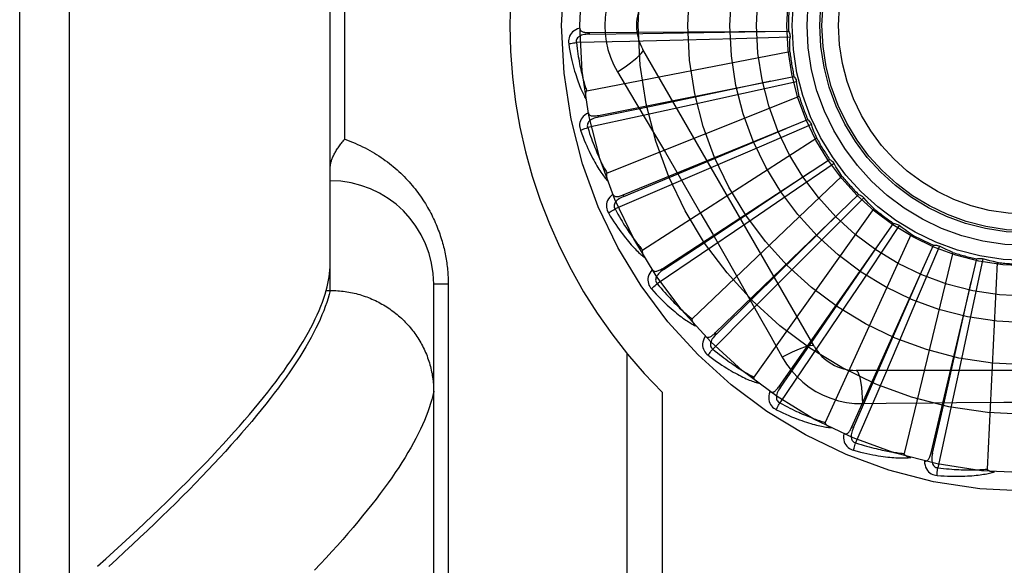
# Model space of a CAD drawing. Header units: inches. Extents: x 0 to 283, y 0 to 183.
# Tile 46 of 256: x 55.589 to 56.183, y 57.621 to 57.95. Entities that reach past the tile are written whole.
import ezdxf

# ---------------------------------------------------------------- set-up
doc = ezdxf.new("R2010")
doc.units = ezdxf.units.IN
doc.header["$LTSCALE"] = 15.583333
doc.header["$MEASUREMENT"] = 0
doc.linetypes.add('HIDDEN', pattern=[0.2, 0.1, -0.1])
doc.layers.add('LEFTHAND_DOOR_ASSEMBLY', color=7, linetype='CONTINUOUS')

msp = doc.modelspace()

# ---------------------------------------------------------------- linework, layer by layer
at = {"layer": 'LEFTHAND_DOOR_ASSEMBLY', "color": 8, "linetype": 'HIDDEN'}
for p, q in [((55.61858, 57.39041), (55.61858, 58.50356)), ((55.58858, 57.4198), (55.58858, 58.47417)), ((55.77608, 57.78696), (55.77608, 58.10701)), ((55.78487, 57.87823), (55.78487, 58.01573)), ((55.93253, 57.94265), (56.05288, 57.94346)), ((55.95703, 57.93735), (55.92474, 57.93662)), ((55.93253, 57.94265), (55.93253, 57.94169)), ((55.98921, 57.93813), (55.95703, 57.93735)), ((56.02099, 57.93897), (55.98921, 57.93813)), ((56.05377, 57.93989), (56.02099, 57.93897)), ((56.06838, 57.75323), (55.96494, 57.9324)), ((56.05372, 57.93099), (55.93101, 57.90734)), ((55.93813, 57.89266), (56.05615, 57.91623)), ((55.94959, 57.91894), (55.95686, 57.90678)), ((56.0577, 57.9129), (56.02569, 57.90579)), ((56.05934, 57.90415), (55.94332, 57.85771)), ((56.02569, 57.90579), (55.99464, 57.89895)), ((55.99464, 57.89895), (55.96319, 57.89209)), ((55.96319, 57.89209), (55.93162, 57.88527)), ((55.93813, 57.89266), (55.93832, 57.89171)), ((55.95309, 57.84463), (56.06452, 57.89011)), ((56.03175, 57.87653), (56.05136, 57.88476)), ((56.06667, 57.88713), (56.03658, 57.87409)), ((56.06993, 57.87886), (55.9648, 57.81129)), ((55.95345, 57.84374), (56.03175, 57.87653)), ((56.03658, 57.87409), (56.00739, 57.86151)), ((55.97687, 57.8003), (56.07768, 57.86605)), ((56.00739, 57.86151), (55.97781, 57.84882)), ((56.08036, 57.86353), (56.05328, 57.84504)), ((56.08512, 57.85603), (55.99468, 57.76979)), ((55.97781, 57.84882), (55.9481, 57.83615)), ((55.95309, 57.84463), (55.95345, 57.84374)), ((56.00861, 57.76128), (56.09515, 57.84492)), ((56.05328, 57.84504), (56.02699, 57.82715)), ((56.09826, 57.84295), (56.07517, 57.81966)), ((56.10436, 57.83648), (56.03187, 57.73468)), ((56.02699, 57.82715), (56.00035, 57.8091)), ((56.04716, 57.72897), (56.11631, 57.82747)), ((56.11973, 57.82613), (56.10147, 57.79889)), ((56.00712, 57.82092), (56.02122, 57.79619)), ((56.07517, 57.81966), (56.05275, 57.79713)), ((56.12695, 57.82093), (56.07504, 57.70725)), ((56.09113, 57.70453), (56.14039, 57.81434)), ((56.144, 57.81368), (56.13122, 57.78347)), ((56.00035, 57.8091), (55.97358, 57.79103)), ((56.15207, 57.80994), (56.12261, 57.68849)), ((56.13893, 57.68886), (56.16651, 57.80601)), ((56.17019, 57.80604), (56.16336, 57.77396)), ((56.17882, 57.80389), (56.17288, 57.67907)), ((55.97687, 57.8003), (55.97739, 57.7995)), ((56.05275, 57.79713), (56.03, 57.77436)), ((56.10147, 57.79889), (56.08371, 57.77252)), ((55.83858, 57.45037), (55.83858, 57.79073)), ((55.84737, 57.79073), (55.83858, 57.79073)), ((55.84737, 57.79073), (55.84737, 57.50948)), ((55.77371, 57.78696), (55.77608, 57.78696)), ((55.77608, 57.78696), (55.77722, 57.78695)), ((56.13122, 57.78347), (56.11878, 57.75422)), ((56.03, 57.77436), (56.00713, 57.75155)), ((56.08371, 57.77252), (56.06569, 57.74585)), ((56.16336, 57.77396), (56.15668, 57.74288)), ((56.00861, 57.76128), (56.00928, 57.76059)), ((56.11878, 57.75422), (56.10613, 57.72462)), ((55.9553, 57.74901), (55.9553, 57.47698)), ((56.06569, 57.74585), (56.04755, 57.71913)), ((56.15668, 57.74288), (56.14985, 57.71143)), ((56.30053, 57.73865), (56.09364, 57.73865)), ((55.97651, 57.72562), (55.97651, 57.47698)), ((56.04716, 57.72897), (56.04795, 57.72841)), ((56.10613, 57.72462), (56.09337, 57.69495)), ((56.09762, 57.71863), (56.11179, 57.71884)), ((56.14985, 57.71143), (56.14295, 57.67988)), ((56.09113, 57.70453), (56.09201, 57.70414)), ((56.13893, 57.68886), (56.13986, 57.68864))]:
    msp.add_line(p, q, dxfattribs=at)
for points in [[(55.94959, 57.97503), (55.94725, 57.97067), (55.94532, 57.96615), (55.9438, 57.96147), (55.94272, 57.95669), (55.94206, 57.95186), (55.94184, 57.94698)], [(55.92682, 57.94534), (55.92553, 57.94491), (55.92438, 57.94439), (55.92335, 57.94378), (55.92247, 57.94309), (55.92172, 57.94231), (55.92111, 57.94146), (55.92065, 57.94054), (55.92032, 57.93958), (55.92012, 57.93861), (55.92003, 57.93765), (55.92003, 57.93675), (55.92013, 57.9359)], [(55.92682, 57.94534), (55.92687, 57.94488), (55.92699, 57.94447), (55.9272, 57.9441), (55.92748, 57.94378), (55.92781, 57.94352), (55.92819, 57.9433), (55.92862, 57.94312), (55.9291, 57.94297), (55.92961, 57.94286), (55.93015, 57.94277), (55.93071, 57.94271), (55.9313, 57.94267), (55.9319, 57.94265), (55.93253, 57.94265)], [(55.93253, 57.94169), (55.9648, 57.94218), (56.03867, 57.94338)], [(55.94184, 57.94698), (55.94206, 57.94211), (55.94272, 57.93728), (55.9438, 57.9325), (55.94531, 57.92783), (55.94725, 57.9233), (55.94959, 57.91894)], [(56.05288, 57.94346), (56.05316, 57.94291), (56.0534, 57.94233), (56.05358, 57.94173), (56.0537, 57.94112), (56.05377, 57.94051), (56.05377, 57.93989)], [(55.93253, 57.94168), (55.9315, 57.94165), (55.93052, 57.94156), (55.92959, 57.94143), (55.92873, 57.94125), (55.92793, 57.94101), (55.92719, 57.94071), (55.92652, 57.94036), (55.92594, 57.93995), (55.92547, 57.93949), (55.9251, 57.93897), (55.92485, 57.93839), (55.92471, 57.9378), (55.92467, 57.93721), (55.92474, 57.93662)], [(56.05372, 57.93099), (56.05368, 57.93322), (56.05368, 57.93545), (56.05371, 57.93767), (56.05377, 57.93989)], [(55.92013, 57.9359), (55.92073, 57.93602), (55.92143, 57.93615), (55.92219, 57.93628), (55.923, 57.9364), (55.92387, 57.93652), (55.92474, 57.93662)], [(55.92013, 57.9359), (55.92049, 57.9337), (55.92087, 57.9316), (55.92125, 57.9296), (55.92165, 57.9277), (55.92205, 57.92588), (55.92246, 57.92415), (55.92288, 57.92251), (55.9233, 57.92094), (55.92372, 57.91944), (55.92414, 57.91802), (55.92456, 57.91666), (55.92498, 57.91537), (55.9254, 57.91414), (55.92581, 57.91296), (55.92622, 57.91184), (55.92662, 57.91077), (55.92703, 57.90976), (55.92743, 57.90879), (55.92783, 57.90788), (55.92822, 57.907), (55.92861, 57.90618), (55.92899, 57.90539), (55.92937, 57.90465), (55.92974, 57.90394), (55.93011, 57.90326), (55.93048, 57.90263)], [(55.92474, 57.93662), (55.92497, 57.93479), (55.9252, 57.93303), (55.92543, 57.93134), (55.92567, 57.92973), (55.92592, 57.92819), (55.92617, 57.92671), (55.92642, 57.9253), (55.92668, 57.92395), (55.92693, 57.92265), (55.92719, 57.92141), (55.92745, 57.92022), (55.9277, 57.91908), (55.92796, 57.91799), (55.92821, 57.91695), (55.92846, 57.91595), (55.9287, 57.91499), (55.92895, 57.91407), (55.92919, 57.91319), (55.92943, 57.91234), (55.92966, 57.91153), (55.92989, 57.91076), (55.93012, 57.91001), (55.93035, 57.9093), (55.93057, 57.90862), (55.93079, 57.90797), (55.93101, 57.90734)], [(55.94959, 57.91894), (55.95243, 57.9208), (55.95506, 57.92262), (55.9574, 57.92432), (55.95948, 57.92592), (55.96128, 57.92742), (55.96276, 57.92878), (55.96389, 57.92999), (55.96465, 57.93101), (55.965, 57.93182), (55.96494, 57.9324)], [(55.93832, 57.89171), (55.96991, 57.89831), (56.04222, 57.91347)], [(56.05615, 57.91623), (56.05654, 57.91574), (56.05687, 57.91522), (56.05716, 57.91467), (56.0574, 57.91409), (56.05758, 57.9135), (56.0577, 57.9129)], [(56.05934, 57.90415), (56.05888, 57.90633), (56.05845, 57.90852), (56.05806, 57.9107), (56.0577, 57.9129)], [(55.93101, 57.90734), (55.93085, 57.90728), (55.93071, 57.90718), (55.9306, 57.90704), (55.93051, 57.90688), (55.93044, 57.9067), (55.93038, 57.9065), (55.93033, 57.90629), (55.9303, 57.90606), (55.93027, 57.90583), (55.93026, 57.90559), (55.93025, 57.90534), (55.93024, 57.90507), (55.93025, 57.90481), (55.93026, 57.90453), (55.93028, 57.90424), (55.9303, 57.90395), (55.93033, 57.90364), (55.93037, 57.90332), (55.93042, 57.90298), (55.93047, 57.90264)], [(55.95686, 57.90678), (55.97129, 57.88239), (55.97851, 57.87015)], [(55.93201, 57.89422), (55.93083, 57.89356), (55.9298, 57.89283), (55.9289, 57.89204), (55.92817, 57.89119), (55.92758, 57.89028), (55.92715, 57.88933), (55.92687, 57.88834), (55.92672, 57.88733), (55.92671, 57.88634), (55.9268, 57.88539), (55.92697, 57.8845), (55.92723, 57.88369)], [(55.93832, 57.89171), (55.93731, 57.89148), (55.93636, 57.89121), (55.93548, 57.89091), (55.93466, 57.89056), (55.93392, 57.89018), (55.93325, 57.88975), (55.93267, 57.88928), (55.93217, 57.88877), (55.9318, 57.88822), (55.93154, 57.88764), (55.9314, 57.88703), (55.93137, 57.88642), (55.93145, 57.88583), (55.93163, 57.88527)], [(55.93201, 57.89422), (55.93215, 57.89378), (55.93235, 57.8934), (55.93262, 57.89308), (55.93296, 57.89282), (55.93333, 57.89262), (55.93375, 57.89248), (55.93421, 57.89238), (55.9347, 57.89233), (55.93522, 57.89231), (55.93577, 57.89233), (55.93633, 57.89238), (55.93691, 57.89245), (55.93751, 57.89254), (55.93813, 57.89266)], [(56.06452, 57.89011), (56.06499, 57.88971), (56.06542, 57.88926), (56.06581, 57.88877), (56.06615, 57.88825), (56.06644, 57.8877), (56.06667, 57.88713)], [(55.92723, 57.88369), (55.9278, 57.88392), (55.92846, 57.88418), (55.92918, 57.88445), (55.92996, 57.88472), (55.93078, 57.885), (55.93162, 57.88527)], [(55.92723, 57.88369), (55.928, 57.8816), (55.92877, 57.8796), (55.92953, 57.87771), (55.93028, 57.87592), (55.93102, 57.87421), (55.93175, 57.87259), (55.93247, 57.87106), (55.93317, 57.86959), (55.93387, 57.86821), (55.93455, 57.86689), (55.93522, 57.86564), (55.93588, 57.86444), (55.93652, 57.86331), (55.93715, 57.86224), (55.93776, 57.86121), (55.93836, 57.86024), (55.93895, 57.85932), (55.93953, 57.85845), (55.94009, 57.85762), (55.94064, 57.85684), (55.94118, 57.85611), (55.94171, 57.85541), (55.94222, 57.85475), (55.94272, 57.85412), (55.94321, 57.85353), (55.94369, 57.85297)], [(55.93162, 57.88527), (55.93219, 57.88351), (55.93275, 57.88182), (55.9333, 57.88021), (55.93384, 57.87868), (55.93438, 57.87721), (55.9349, 57.87581), (55.93542, 57.87447), (55.93593, 57.87319), (55.93642, 57.87196), (55.93691, 57.87079), (55.93738, 57.86968), (55.93785, 57.86861), (55.93831, 57.86758), (55.93875, 57.86661), (55.93918, 57.86567), (55.93961, 57.86478), (55.94002, 57.86392), (55.94043, 57.8631), (55.94082, 57.86231), (55.9412, 57.86156), (55.94158, 57.86085), (55.94195, 57.86016), (55.9423, 57.8595), (55.94265, 57.85888), (55.94299, 57.85828), (55.94332, 57.85771)], [(56.06993, 57.87886), (56.06907, 57.88091), (56.06824, 57.88298), (56.06744, 57.88505), (56.06667, 57.88713)], [(55.77608, 57.86064), (55.77609, 57.86104), (55.77611, 57.86145), (55.77615, 57.86187), (55.7762, 57.8623), (55.77626, 57.86274), (55.77634, 57.86319), (55.77643, 57.86365), (55.77654, 57.86412), (55.77667, 57.8646), (55.77681, 57.86508), (55.77696, 57.86558), (55.77714, 57.86608), (55.77733, 57.86659), (55.77753, 57.86711), (55.77775, 57.86763), (55.77799, 57.86816), (55.77824, 57.8687), (55.77851, 57.86924), (55.7788, 57.86979), (55.7791, 57.87034), (55.77942, 57.87089), (55.77975, 57.87145), (55.7801, 57.87201), (55.78046, 57.87257), (55.78084, 57.87314), (55.78124, 57.87371), (55.78164, 57.87427), (55.78207, 57.87484), (55.7825, 57.87541), (55.78295, 57.87598), (55.78341, 57.87654), (55.78389, 57.87711), (55.78437, 57.87767), (55.78487, 57.87823)], [(55.78487, 57.87823), (55.78647, 57.87767), (55.78805, 57.87708), (55.78961, 57.87646), (55.79116, 57.87582), (55.79268, 57.87515), (55.79419, 57.87446), (55.79568, 57.87375), (55.79714, 57.87301), (55.79859, 57.87225), (55.80001, 57.87147), (55.80141, 57.87067), (55.80279, 57.86985), (55.80415, 57.86901), (55.80549, 57.86816), (55.8068, 57.86728), (55.80809, 57.86639), (55.80936, 57.86548), (55.8106, 57.86456), (55.81182, 57.86363), (55.81302, 57.86267), (55.81419, 57.86171), (55.81534, 57.86073), (55.81647, 57.85974), (55.81757, 57.85874), (55.81865, 57.85773), (55.81971, 57.85671), (55.82074, 57.85568), (55.82175, 57.85463), (55.82274, 57.85358), (55.8237, 57.85253), (55.82465, 57.85146), (55.82557, 57.85039), (55.82646, 57.84931), (55.82734, 57.84822), (55.82819, 57.84713), (55.82902, 57.84603), (55.82983, 57.84493), (55.83062, 57.84382), (55.83138, 57.84271), (55.83213, 57.8416), (55.83286, 57.84048), (55.83356, 57.83936), (55.83424, 57.83823), (55.83491, 57.83711), (55.83555, 57.83598), (55.83618, 57.83484), (55.83678, 57.83371), (55.83737, 57.83257), (55.83794, 57.83143), (55.83848, 57.83029), (55.83901, 57.82915), (55.83953, 57.82801), (55.84002, 57.82687), (55.8405, 57.82573), (55.84095, 57.82459), (55.84139, 57.82345), (55.84181, 57.82232), (55.84221, 57.82119), (55.8426, 57.82006), (55.84297, 57.81893), (55.84332, 57.81781), (55.84365, 57.8167), (55.84397, 57.81558), (55.84427, 57.81448), (55.84456, 57.81337), (55.84483, 57.81227), (55.84508, 57.81118), (55.84532, 57.81009), (55.84555, 57.809), (55.84576, 57.80791), (55.84596, 57.80683), (55.84614, 57.80575), (55.84631, 57.80467), (55.84647, 57.80359), (55.84662, 57.80252), (55.84675, 57.80144), (55.84687, 57.80037), (55.84697, 57.7993), (55.84707, 57.79824), (55.84715, 57.79717), (55.84721, 57.79611), (55.84727, 57.79505), (55.84731, 57.79398), (55.84734, 57.79291), (55.84736, 57.79182), (55.84737, 57.79073)], [(55.97851, 57.87015), (55.99288, 57.84558), (56.00001, 57.83326), (56.00712, 57.82092)], [(56.07768, 57.86605), (56.07822, 57.86574), (56.07872, 57.86539), (56.0792, 57.86498), (56.07963, 57.86453), (56.08002, 57.86405), (56.08036, 57.86353)], [(56.08512, 57.85603), (56.08389, 57.85788), (56.08268, 57.85975), (56.08151, 57.86163), (56.08036, 57.86353)], [(55.94332, 57.85771), (55.94318, 57.85761), (55.94306, 57.85749), (55.94298, 57.85733), (55.94292, 57.85715), (55.94288, 57.85696), (55.94286, 57.85675), (55.94286, 57.85654), (55.94286, 57.85631), (55.94288, 57.85608), (55.94291, 57.85584), (55.94295, 57.85559), (55.943, 57.85533), (55.94305, 57.85507), (55.94312, 57.8548), (55.94319, 57.85452), (55.94327, 57.85423), (55.94336, 57.85393), (55.94346, 57.85363), (55.94355, 57.85334), (55.94366, 57.85307)], [(55.97739, 57.7995), (56.00427, 57.81736), (56.06577, 57.85831)], [(55.94679, 57.84501), (55.94575, 57.84413), (55.94487, 57.84322), (55.94415, 57.84228), (55.94359, 57.8413), (55.94318, 57.8403), (55.94294, 57.83929), (55.94285, 57.83826), (55.9429, 57.83724), (55.94307, 57.83627), (55.94334, 57.83535), (55.94368, 57.83451), (55.94408, 57.83376)], [(55.94679, 57.84501), (55.947, 57.8446), (55.94728, 57.84427), (55.94761, 57.844), (55.94798, 57.84381), (55.94839, 57.84369), (55.94882, 57.84362), (55.94929, 57.84362), (55.94979, 57.84366), (55.9503, 57.84374), (55.95083, 57.84386), (55.95138, 57.84402), (55.95194, 57.8442), (55.95251, 57.8444), (55.95309, 57.84463)], [(55.95345, 57.84374), (55.9525, 57.84332), (55.95163, 57.84288), (55.95082, 57.84241), (55.95008, 57.84192), (55.94943, 57.8414), (55.94885, 57.84085), (55.94837, 57.84028), (55.94798, 57.83968), (55.94771, 57.83907), (55.94757, 57.83846), (55.94755, 57.83783), (55.94764, 57.83723), (55.94782, 57.83666), (55.9481, 57.83614)], [(56.09515, 57.84492), (56.09574, 57.84472), (56.0963, 57.84446), (56.09685, 57.84415), (56.09736, 57.84379), (56.09783, 57.84339), (56.09826, 57.84295)], [(56.10436, 57.83648), (56.1028, 57.83807), (56.10126, 57.83967), (56.09975, 57.8413), (56.09826, 57.84295)], [(55.94408, 57.83376), (55.9446, 57.8341), (55.9452, 57.83448), (55.94586, 57.83488), (55.94657, 57.83529), (55.94733, 57.83572), (55.9481, 57.83615)], [(55.9481, 57.83615), (55.94899, 57.83453), (55.94986, 57.83298), (55.9507, 57.8315), (55.95153, 57.83009), (55.95233, 57.82875), (55.95311, 57.82748), (55.95387, 57.82626), (55.95461, 57.8251), (55.95533, 57.82399), (55.95603, 57.82293), (55.95671, 57.82192), (55.95737, 57.82096), (55.95801, 57.82005), (55.95863, 57.81917), (55.95923, 57.81833), (55.95982, 57.81753), (55.96039, 57.81677), (55.96094, 57.81604), (55.96147, 57.81535), (55.96199, 57.81468), (55.9625, 57.81405), (55.96299, 57.81344), (55.96346, 57.81287), (55.96392, 57.81232), (55.96437, 57.81179), (55.9648, 57.81129)], [(55.94408, 57.83376), (55.94524, 57.83185), (55.94637, 57.83004), (55.94747, 57.82833), (55.94855, 57.82671), (55.9496, 57.82518), (55.95062, 57.82372), (55.95162, 57.82235), (55.95259, 57.82105), (55.95354, 57.81982), (55.95446, 57.81865), (55.95535, 57.81755), (55.95622, 57.8165), (55.95707, 57.81551), (55.95789, 57.81458), (55.95868, 57.81369), (55.95946, 57.81285), (55.96021, 57.81205), (55.96094, 57.81131), (55.96165, 57.8106), (55.96234, 57.80994), (55.96301, 57.80932), (55.96366, 57.80873), (55.96428, 57.80818), (55.96489, 57.80766), (55.96549, 57.80717), (55.96606, 57.80672)], [(56.00928, 57.76059), (56.03229, 57.78321), (56.08493, 57.83506)], [(56.11631, 57.82747), (56.11692, 57.82739), (56.11753, 57.82724), (56.11812, 57.82704), (56.11869, 57.82679), (56.11923, 57.82648), (56.11973, 57.82613)], [(56.12695, 57.82093), (56.12511, 57.82219), (56.1233, 57.82348), (56.12151, 57.82479), (56.11973, 57.82613)], [(56.04795, 57.72841), (56.06626, 57.75498), (56.10813, 57.81586)], [(56.14039, 57.81434), (56.14101, 57.81438), (56.14163, 57.81435), (56.14225, 57.81426), (56.14286, 57.81412), (56.14344, 57.81393), (56.144, 57.81368)], [(56.15207, 57.80994), (56.15003, 57.81083), (56.14801, 57.81175), (56.146, 57.8127), (56.144, 57.81368)], [(55.9648, 57.81129), (55.96468, 57.81118), (55.96459, 57.81103), (55.96453, 57.81086), (55.96451, 57.81068), (55.96451, 57.81048), (55.96453, 57.81027), (55.96457, 57.81006), (55.96462, 57.80984), (55.96468, 57.80962), (55.96475, 57.80938), (55.96484, 57.80915), (55.96493, 57.8089), (55.96504, 57.80866), (55.96515, 57.8084), (55.96528, 57.80814), (55.96541, 57.80788), (55.96555, 57.8076), (55.96571, 57.80732), (55.96588, 57.80702), (55.96606, 57.80672)], [(55.77371, 57.78696), (55.77427, 57.78908), (55.77475, 57.79117), (55.77516, 57.79322), (55.77549, 57.79523), (55.77575, 57.79721), (55.77594, 57.79916), (55.77605, 57.80106), (55.77608, 57.80293)], [(56.09201, 57.70414), (56.10496, 57.7337), (56.13456, 57.80139)], [(56.16651, 57.80601), (56.16712, 57.80616), (56.16773, 57.80625), (56.16836, 57.80629), (56.16898, 57.80626), (56.16959, 57.80618), (56.17019, 57.80604)], [(56.17882, 57.80389), (56.17665, 57.80438), (56.17449, 57.8049), (56.17233, 57.80545), (56.17019, 57.80604)], [(55.97061, 57.79948), (55.96976, 57.79843), (55.96907, 57.79737), (55.96854, 57.7963), (55.96817, 57.79524), (55.96796, 57.79418), (55.96791, 57.79313), (55.96802, 57.79211), (55.96826, 57.79112), (55.96861, 57.7902), (55.96905, 57.78934), (55.96954, 57.78859), (55.97008, 57.78793)], [(55.97061, 57.79949), (55.9709, 57.79913), (55.97123, 57.79885), (55.9716, 57.79865), (55.97201, 57.79853), (55.97243, 57.79849), (55.97287, 57.79851), (55.97333, 57.79859), (55.97381, 57.79872), (55.9743, 57.7989), (55.9748, 57.79913), (55.97531, 57.79938), (55.97582, 57.79966), (55.97634, 57.79997), (55.97687, 57.8003)], [(55.9774, 57.7995), (55.97654, 57.79891), (55.97576, 57.79831), (55.97506, 57.7977), (55.97443, 57.79707), (55.97389, 57.79644), (55.97343, 57.79579), (55.97305, 57.79514), (55.97279, 57.79448), (55.97264, 57.79383), (55.97262, 57.7932), (55.97271, 57.79258), (55.97292, 57.792), (55.9732, 57.79148), (55.97358, 57.79103)], [(56.02122, 57.79619), (56.03519, 57.77144), (56.04212, 57.75909), (56.04905, 57.74667)], [(55.97008, 57.78793), (55.97053, 57.78836), (55.97104, 57.78884), (55.97162, 57.78936), (55.97224, 57.7899), (55.9729, 57.79047), (55.97358, 57.79103)], [(55.97358, 57.79103), (55.97476, 57.78961), (55.9759, 57.78825), (55.97701, 57.78696), (55.97809, 57.78573), (55.97913, 57.78457), (55.98014, 57.78346), (55.98111, 57.78241), (55.98206, 57.78141), (55.98298, 57.78046), (55.98386, 57.77955), (55.98472, 57.77869), (55.98555, 57.77787), (55.98635, 57.77709), (55.98713, 57.77635), (55.98788, 57.77564), (55.98861, 57.77497), (55.98931, 57.77433), (55.98999, 57.77372), (55.99065, 57.77314), (55.99128, 57.77258), (55.9919, 57.77206), (55.99249, 57.77155), (55.99307, 57.77108), (55.99362, 57.77063), (55.99416, 57.7702), (55.99468, 57.76979)], [(56.13986, 57.68864), (56.14699, 57.72011), (56.16324, 57.79219)], [(55.63555, 57.62049), (55.64056, 57.62497), (55.64548, 57.62941), (55.6503, 57.6338), (55.65503, 57.63814), (55.65967, 57.64244), (55.66422, 57.6467), (55.66867, 57.65091), (55.67303, 57.65507), (55.67729, 57.65919), (55.68147, 57.66326), (55.68555, 57.66729), (55.68954, 57.67127), (55.69343, 57.67521), (55.69724, 57.6791), (55.70095, 57.68294), (55.70457, 57.68674), (55.7081, 57.69049), (55.71154, 57.6942), (55.71489, 57.69786), (55.71814, 57.70148), (55.72131, 57.70505), (55.72438, 57.70858), (55.72737, 57.71206), (55.73026, 57.7155), (55.73307, 57.71889), (55.73578, 57.72224), (55.73841, 57.72554), (55.74094, 57.72879), (55.74339, 57.732), (55.74574, 57.73517), (55.74801, 57.73829), (55.75019, 57.74137), (55.75227, 57.7444), (55.75427, 57.74739), (55.75619, 57.75034), (55.75801, 57.75324), (55.75974, 57.75609), (55.76139, 57.7589), (55.76295, 57.76167), (55.76442, 57.7644), (55.7658, 57.76708), (55.7671, 57.76971), (55.7683, 57.77231), (55.76942, 57.77486), (55.77046, 57.77736), (55.7714, 57.77983), (55.77226, 57.78225), (55.77303, 57.78462), (55.77371, 57.78696)], [(55.77608, 57.78696), (55.77547, 57.7846), (55.77478, 57.78219), (55.77399, 57.77974), (55.77312, 57.77724), (55.77216, 57.77471), (55.77111, 57.77213), (55.76997, 57.7695), (55.76875, 57.76684), (55.76744, 57.76413), (55.76604, 57.76137), (55.76455, 57.75858), (55.76297, 57.75574), (55.7613, 57.75285), (55.75955, 57.74992), (55.75771, 57.74695), (55.75578, 57.74394), (55.75376, 57.74088), (55.75165, 57.73777), (55.74946, 57.73463), (55.74717, 57.73144), (55.7448, 57.7282), (55.74234, 57.72493), (55.73979, 57.72161), (55.73715, 57.71824), (55.73442, 57.71484), (55.7316, 57.71139), (55.7287, 57.70789), (55.7257, 57.70435), (55.72262, 57.70077), (55.71945, 57.69715), (55.71618, 57.69349), (55.71283, 57.68978), (55.7094, 57.68603), (55.70587, 57.68223), (55.70225, 57.6784), (55.69855, 57.67452), (55.69475, 57.6706), (55.69087, 57.66663), (55.6869, 57.66263), (55.68284, 57.65859), (55.6787, 57.6545), (55.67446, 57.65037), (55.67014, 57.6462), (55.66572, 57.64199), (55.66122, 57.63774), (55.65663, 57.63345), (55.65196, 57.62912), (55.64719, 57.62474), (55.64234, 57.62033)], [(55.77722, 57.78695), (55.77835, 57.78692), (55.77948, 57.78687), (55.78061, 57.7868), (55.78173, 57.78671), (55.78285, 57.7866), (55.78397, 57.78647), (55.78509, 57.78632), (55.78621, 57.78615), (55.78732, 57.78596), (55.78843, 57.78575), (55.78953, 57.78553), (55.79063, 57.78528), (55.79172, 57.78501), (55.79281, 57.78473), (55.7939, 57.78442), (55.79498, 57.7841), (55.79605, 57.78375), (55.79712, 57.78339), (55.79817, 57.78301), (55.79923, 57.78261), (55.80027, 57.78219), (55.80131, 57.78175), (55.80234, 57.7813), (55.80335, 57.78083), (55.80437, 57.78033), (55.80537, 57.77983), (55.80636, 57.7793), (55.80734, 57.77876), (55.80831, 57.77819), (55.80927, 57.77762), (55.81022, 57.77702), (55.81116, 57.77641), (55.81209, 57.77578), (55.81301, 57.77514), (55.81391, 57.77448), (55.8148, 57.7738), (55.81568, 57.77311), (55.81655, 57.7724), (55.8174, 57.77168), (55.81824, 57.77094), (55.81907, 57.77019), (55.81988, 57.76942), (55.82068, 57.76864), (55.82146, 57.76784), (55.82223, 57.76703), (55.82298, 57.76621), (55.82372, 57.76538), (55.82444, 57.76453), (55.82515, 57.76367), (55.82584, 57.76279), (55.82652, 57.76191), (55.82718, 57.76101), (55.82782, 57.7601), (55.82844, 57.75918), (55.82905, 57.75825), (55.82964, 57.75731), (55.83021, 57.75636), (55.83077, 57.75539), (55.8313, 57.75442), (55.83182, 57.75344), (55.83233, 57.75245), (55.83281, 57.75145), (55.83327, 57.75045), (55.83372, 57.74943), (55.83415, 57.74841), (55.83455, 57.74738), (55.83494, 57.74634), (55.83531, 57.7453), (55.83566, 57.74425), (55.83599, 57.74319), (55.83631, 57.74213), (55.8366, 57.74106), (55.83687, 57.73999), (55.83712, 57.73891), (55.83736, 57.73783), (55.83757, 57.73675), (55.83776, 57.73566), (55.83793, 57.73457), (55.83809, 57.73347), (55.83822, 57.73238), (55.83833, 57.73128), (55.83842, 57.73018), (55.83849, 57.72907), (55.83854, 57.72797), (55.83857, 57.72687), (55.83858, 57.72576)], [(55.97008, 57.78793), (55.97158, 57.78627), (55.97303, 57.78471), (55.97444, 57.78324), (55.9758, 57.78185), (55.97712, 57.78054), (55.9784, 57.77931), (55.97964, 57.77815), (55.98084, 57.77705), (55.982, 57.77602), (55.98313, 57.77505), (55.98422, 57.77414), (55.98527, 57.77328), (55.98629, 57.77247), (55.98727, 57.7717), (55.98822, 57.77098), (55.98914, 57.7703), (55.99002, 57.76966), (55.99088, 57.76907), (55.99171, 57.76851), (55.99252, 57.76799), (55.99329, 57.76751), (55.99404, 57.76705), (55.99476, 57.76663), (55.99546, 57.76624), (55.99613, 57.76587), (55.99678, 57.76553)], [(55.99468, 57.76979), (55.99458, 57.76965), (55.99452, 57.76949), (55.9945, 57.76931), (55.99451, 57.76913), (55.99455, 57.76893), (55.99461, 57.76873), (55.99468, 57.76853), (55.99477, 57.76832), (55.99488, 57.76812), (55.99499, 57.7679), (55.99512, 57.76768), (55.99526, 57.76746), (55.99541, 57.76724), (55.99557, 57.76701), (55.99574, 57.76678), (55.99592, 57.76655), (55.99611, 57.7663), (55.99632, 57.76605), (55.99654, 57.7658), (55.99678, 57.76554)], [(56.00262, 57.75929), (56.00198, 57.75809), (56.0015, 57.75692), (56.00118, 57.75577), (56.00102, 57.75466), (56.00102, 57.75358), (56.00117, 57.75254), (56.00147, 57.75156), (56.00189, 57.75063), (56.00242, 57.74979), (56.00301, 57.74904), (56.00363, 57.74839), (56.00429, 57.74784)], [(56.00262, 57.75929), (56.00297, 57.75899), (56.00335, 57.75878), (56.00375, 57.75866), (56.00417, 57.75862), (56.00459, 57.75866), (56.00502, 57.75876), (56.00546, 57.75893), (56.0059, 57.75915), (56.00635, 57.75942), (56.0068, 57.75973), (56.00725, 57.76007), (56.0077, 57.76045), (56.00815, 57.76085), (56.00861, 57.76128)], [(56.00928, 57.76059), (56.00855, 57.75985), (56.0079, 57.75911), (56.00733, 57.75838), (56.00683, 57.75765), (56.00641, 57.75692), (56.00608, 57.7562), (56.00584, 57.75548), (56.0057, 57.75479), (56.00568, 57.75412), (56.00578, 57.75349), (56.00599, 57.75291), (56.0063, 57.75238), (56.00668, 57.75192), (56.00713, 57.75155)], [(56.06838, 57.75324), (56.06792, 57.75357), (56.06708, 57.75368), (56.06589, 57.75356), (56.06436, 57.75321), (56.06249, 57.75264), (56.0603, 57.75185), (56.05783, 57.75084), (56.0551, 57.74963), (56.05215, 57.74823), (56.04905, 57.74667)], [(56.00429, 57.74784), (56.00464, 57.74835), (56.00506, 57.74892), (56.00552, 57.74954), (56.00603, 57.75019), (56.00657, 57.75087), (56.00713, 57.75155)], [(56.00429, 57.74784), (56.00607, 57.7465), (56.00779, 57.74524), (56.00945, 57.74406), (56.01105, 57.74295), (56.0126, 57.74192), (56.01409, 57.74095), (56.01552, 57.74005), (56.01691, 57.7392), (56.01825, 57.73841), (56.01953, 57.73767), (56.02077, 57.73698), (56.02197, 57.73633), (56.02312, 57.73573), (56.02423, 57.73516), (56.0253, 57.73463), (56.02633, 57.73414), (56.02732, 57.73368), (56.02828, 57.73326), (56.0292, 57.73287), (56.03009, 57.73251), (56.03094, 57.73218), (56.03176, 57.73188), (56.03255, 57.7316), (56.03331, 57.73135), (56.03404, 57.73111), (56.03474, 57.7309)], [(56.00713, 57.75155), (56.00856, 57.75037), (56.00994, 57.74926), (56.01127, 57.7482), (56.01256, 57.7472), (56.0138, 57.74626), (56.015, 57.74536), (56.01616, 57.74451), (56.01728, 57.74371), (56.01836, 57.74295), (56.0194, 57.74223), (56.02041, 57.74154), (56.02138, 57.7409), (56.02231, 57.74028), (56.02322, 57.7397), (56.02409, 57.73915), (56.02493, 57.73862), (56.02574, 57.73813), (56.02652, 57.73765), (56.02728, 57.73721), (56.02801, 57.73678), (56.02871, 57.73638), (56.02939, 57.73601), (56.03004, 57.73565), (56.03068, 57.73531), (56.03129, 57.73499), (56.03187, 57.73468)], [(56.04905, 57.74667), (56.05165, 57.74248), (56.05459, 57.73855), (56.05786, 57.73492), (56.06144, 57.73159), (56.06531, 57.72859), (56.06944, 57.72595), (56.07379, 57.7237), (56.07832, 57.72184), (56.083, 57.72039), (56.08779, 57.71937), (56.09267, 57.71878), (56.09762, 57.71863)], [(56.09364, 57.73865), (56.09417, 57.73842), (56.09468, 57.73774), (56.09517, 57.73665), (56.09563, 57.73515), (56.09607, 57.73325), (56.09648, 57.73096), (56.09684, 57.72832), (56.09716, 57.72535), (56.09742, 57.72209), (56.09762, 57.71863)], [(56.03187, 57.73468), (56.0318, 57.73453), (56.03177, 57.73436), (56.03178, 57.73418), (56.03183, 57.734), (56.03191, 57.73382), (56.032, 57.73363), (56.03211, 57.73345), (56.03224, 57.73327), (56.03238, 57.73308), (56.03254, 57.73289), (56.03271, 57.7327), (56.03288, 57.73251), (56.03307, 57.73232), (56.03327, 57.73213), (56.03348, 57.73193), (56.03371, 57.73174), (56.03395, 57.73153), (56.03419, 57.73133), (56.03443, 57.73114), (56.03467, 57.73096)], [(55.83858, 57.72576), (55.83806, 57.72342), (55.83744, 57.72104), (55.83673, 57.71862), (55.83594, 57.71615), (55.83505, 57.71364), (55.83408, 57.71108), (55.83302, 57.70848), (55.83186, 57.70584), (55.83062, 57.70316), (55.82929, 57.70043), (55.82787, 57.69765), (55.82635, 57.69484), (55.82475, 57.69198), (55.82306, 57.68907), (55.82128, 57.68612), (55.81941, 57.68313), (55.81744, 57.68009), (55.81539, 57.67701), (55.81325, 57.67389), (55.81101, 57.67072), (55.80869, 57.66751), (55.80627, 57.66426), (55.80377, 57.66096), (55.80117, 57.65762), (55.79848, 57.65423), (55.7957, 57.6508), (55.79283, 57.64732), (55.78987, 57.64381), (55.78682, 57.64025), (55.78367, 57.63664), (55.78044, 57.63299), (55.77711, 57.6293), (55.7737, 57.62557), (55.77019, 57.62179), (55.76659, 57.61797)], [(56.04166, 57.72588), (56.04126, 57.72458), (56.04101, 57.72334), (56.04091, 57.72215), (56.04096, 57.72103), (56.04117, 57.71997), (56.04151, 57.71898), (56.04199, 57.71807), (56.04258, 57.71724), (56.04325, 57.71651), (56.04398, 57.71589), (56.04471, 57.71537), (56.04546, 57.71495)], [(56.04165, 57.72588), (56.04206, 57.72565), (56.04246, 57.72552), (56.04289, 57.72547), (56.04331, 57.72551), (56.04371, 57.72563), (56.04412, 57.72581), (56.04451, 57.72606), (56.04491, 57.72636), (56.04529, 57.72671), (56.04567, 57.7271), (56.04605, 57.72752), (56.04642, 57.72798), (56.04679, 57.72846), (56.04716, 57.72897)], [(56.04795, 57.72841), (56.04738, 57.72755), (56.04688, 57.7267), (56.04645, 57.72587), (56.0461, 57.72506), (56.04583, 57.72427), (56.04564, 57.7235), (56.04554, 57.72275), (56.04553, 57.72204), (56.04564, 57.72139), (56.04585, 57.72079), (56.04617, 57.72025), (56.04657, 57.71979), (56.04704, 57.71941), (56.04755, 57.71913)], [(56.04546, 57.71495), (56.04571, 57.71552), (56.04601, 57.71616), (56.04635, 57.71685), (56.04672, 57.71759), (56.04713, 57.71836), (56.04755, 57.71913)], [(56.04755, 57.71913), (56.04918, 57.71825), (56.05074, 57.71741), (56.05225, 57.71663), (56.05371, 57.71589), (56.0551, 57.7152), (56.05645, 57.71455), (56.05775, 57.71393), (56.059, 57.71336), (56.0602, 57.71281), (56.06136, 57.7123), (56.06248, 57.71182), (56.06355, 57.71137), (56.06459, 57.71094), (56.06559, 57.71054), (56.06655, 57.71016), (56.06747, 57.70981), (56.06836, 57.70947), (56.06922, 57.70916), (56.07005, 57.70886), (56.07084, 57.70859), (56.07161, 57.70833), (56.07235, 57.70808), (56.07306, 57.70785), (56.07374, 57.70764), (56.0744, 57.70744), (56.07504, 57.70725)], [(56.11179, 57.71884), (56.14012, 57.71915), (56.15434, 57.71928)], [(56.15434, 57.71928), (56.18279, 57.71944), (56.19703, 57.71945), (56.21127, 57.71944)], [(56.04546, 57.71495), (56.04746, 57.71397), (56.04939, 57.71306), (56.05125, 57.71222), (56.05303, 57.71144), (56.05474, 57.71071), (56.05639, 57.71004), (56.05797, 57.70943), (56.05949, 57.70886), (56.06095, 57.70833), (56.06236, 57.70785), (56.0637, 57.70741), (56.065, 57.707), (56.06625, 57.70662), (56.06744, 57.70628), (56.06859, 57.70596), (56.0697, 57.70567), (56.07076, 57.70541), (56.07178, 57.70518), (56.07276, 57.70497), (56.07369, 57.70478), (56.07459, 57.70462), (56.07546, 57.70448), (56.07628, 57.70435), (56.07708, 57.70425), (56.07784, 57.70416), (56.07857, 57.70408)], [(56.07504, 57.70725), (56.075, 57.70709), (56.075, 57.70692), (56.07504, 57.70675), (56.07513, 57.70658), (56.07523, 57.70641), (56.07536, 57.70625), (56.07551, 57.70609), (56.07567, 57.70593), (56.07584, 57.70578), (56.07603, 57.70562), (56.07623, 57.70547), (56.07644, 57.70531), (56.07666, 57.70516), (56.07689, 57.70501), (56.07714, 57.70486), (56.07739, 57.70471), (56.07766, 57.70455), (56.07795, 57.7044), (56.07825, 57.70424), (56.07856, 57.70409)], [(56.08631, 57.70046), (56.08616, 57.69911), (56.08615, 57.69785), (56.08628, 57.69666), (56.08655, 57.69557), (56.08695, 57.69456), (56.08747, 57.69366), (56.08812, 57.69285), (56.08885, 57.69215), (56.08965, 57.69157), (56.09048, 57.69109), (56.0913, 57.69072), (56.09211, 57.69045)], [(56.08631, 57.70046), (56.08674, 57.70031), (56.08717, 57.70026), (56.08759, 57.70029), (56.088, 57.70041), (56.08838, 57.7006), (56.08874, 57.70086), (56.08908, 57.70118), (56.08941, 57.70155), (56.08972, 57.70197), (56.09002, 57.70242), (56.09031, 57.70291), (56.09059, 57.70342), (56.09087, 57.70397), (56.09113, 57.70453)], [(56.09201, 57.70414), (56.09161, 57.70318), (56.09128, 57.70226), (56.09102, 57.70136), (56.09083, 57.7005), (56.09071, 57.69967), (56.09067, 57.69887), (56.09071, 57.69812), (56.09084, 57.69743), (56.09107, 57.6968), (56.09139, 57.69625), (56.09181, 57.69579), (56.09229, 57.69541), (56.09282, 57.69513), (56.09338, 57.69495)], [(56.09211, 57.69045), (56.09225, 57.69105), (56.09243, 57.69174), (56.09263, 57.69248), (56.09286, 57.69328), (56.09311, 57.69411), (56.09337, 57.69495)], [(56.09337, 57.69495), (56.09514, 57.69439), (56.09683, 57.69387), (56.09846, 57.69338), (56.10003, 57.69293), (56.10154, 57.69252), (56.10298, 57.69213), (56.10437, 57.69178), (56.10571, 57.69145), (56.10699, 57.69114), (56.10823, 57.69086), (56.10942, 57.6906), (56.11056, 57.69036), (56.11166, 57.69013), (56.11271, 57.68993), (56.11372, 57.68974), (56.1147, 57.68957), (56.11564, 57.68941), (56.11654, 57.68926), (56.11741, 57.68912), (56.11824, 57.689), (56.11904, 57.68889), (56.11981, 57.68879), (56.12056, 57.6887), (56.12127, 57.68862), (56.12195, 57.68855), (56.12261, 57.68849)], [(56.09211, 57.69045), (56.09427, 57.68987), (56.09633, 57.68934), (56.09831, 57.68886), (56.10021, 57.68843), (56.10203, 57.68804), (56.10377, 57.6877), (56.10544, 57.68739), (56.10704, 57.68712), (56.10858, 57.68688), (56.11005, 57.68667), (56.11146, 57.68649), (56.11281, 57.68634), (56.1141, 57.6862), (56.11534, 57.68609), (56.11653, 57.686), (56.11767, 57.68592), (56.11876, 57.68587), (56.11981, 57.68583), (56.1208, 57.68581), (56.12176, 57.68581), (56.12267, 57.68582), (56.12355, 57.68584), (56.12438, 57.68588), (56.12518, 57.68592), (56.12595, 57.68598), (56.12668, 57.68605)], [(56.12261, 57.68849), (56.1226, 57.68832), (56.12264, 57.68815), (56.12271, 57.68799), (56.12283, 57.68784), (56.12296, 57.6877), (56.12312, 57.68756), (56.12329, 57.68743), (56.12348, 57.68731), (56.12368, 57.68719), (56.1239, 57.68707), (56.12412, 57.68696), (56.12436, 57.68685), (56.1246, 57.68674), (56.12486, 57.68664), (56.12513, 57.68653), (56.12541, 57.68643), (56.12571, 57.68633), (56.12601, 57.68624), (56.1263, 57.68615), (56.12658, 57.68607)], [(56.13496, 57.68395), (56.13542, 57.68389), (56.13585, 57.68391), (56.13626, 57.68403), (56.13663, 57.68423), (56.13697, 57.68448), (56.13727, 57.6848), (56.13755, 57.68518), (56.1378, 57.68561), (56.13803, 57.68607), (56.13824, 57.68658), (56.13844, 57.68711), (56.13861, 57.68767), (56.13878, 57.68826), (56.13893, 57.68886)], [(56.13986, 57.68864), (56.13966, 57.68763), (56.13951, 57.68665), (56.13942, 57.68573), (56.13939, 57.68484), (56.13944, 57.684), (56.13955, 57.68322), (56.13973, 57.68249), (56.13999, 57.68183), (56.14034, 57.68126), (56.14076, 57.68078), (56.14125, 57.6804), (56.1418, 57.68012), (56.14236, 57.67995), (56.14295, 57.67988)], [(56.13497, 57.68395), (56.13508, 57.6826), (56.13531, 57.68135), (56.13566, 57.68022), (56.13613, 57.67919), (56.13671, 57.67828), (56.13739, 57.67749), (56.13818, 57.67682), (56.13903, 57.67627), (56.13993, 57.67585), (56.14084, 57.67554), (56.14171, 57.67533), (56.14256, 57.67522)], [(56.14256, 57.67522), (56.14258, 57.67584), (56.14262, 57.67655), (56.14268, 57.67731), (56.14275, 57.67814), (56.14284, 57.679), (56.14295, 57.67988)], [(56.14256, 57.67522), (56.14478, 57.67506), (56.14691, 57.67493), (56.14895, 57.67483), (56.15089, 57.67477), (56.15275, 57.67473), (56.15453, 57.67472), (56.15623, 57.67474), (56.15785, 57.67478), (56.1594, 57.67483), (56.16088, 57.67491), (56.1623, 57.675), (56.16366, 57.6751), (56.16495, 57.67521), (56.16619, 57.67534), (56.16738, 57.67547), (56.16851, 57.67561), (56.16959, 57.67576), (56.17063, 57.67593), (56.17161, 57.6761), (56.17255, 57.67627), (56.17345, 57.67646), (56.1743, 57.67665), (56.17511, 57.67684), (56.17589, 57.67703), (56.17663, 57.67723), (56.17734, 57.67744)], [(56.14295, 57.67988), (56.14478, 57.67966), (56.14655, 57.67947), (56.14824, 57.6793), (56.14986, 57.67916), (56.15142, 57.67903), (56.15291, 57.67893), (56.15435, 57.67884), (56.15572, 57.67877), (56.15704, 57.67871), (56.15831, 57.67867), (56.15952, 57.67864), (56.16069, 57.67862), (56.16181, 57.67861), (56.16288, 57.67861), (56.16391, 57.67861), (56.1649, 57.67863), (56.16586, 57.67865), (56.16677, 57.67867), (56.16765, 57.67871), (56.16849, 57.67874), (56.1693, 57.67879), (56.17007, 57.67883), (56.17082, 57.67889), (56.17153, 57.67894), (56.17222, 57.679), (56.17288, 57.67907)], [(56.17288, 57.67907), (56.1729, 57.6789), (56.17297, 57.67874), (56.17307, 57.6786), (56.17321, 57.67847), (56.17337, 57.67836), (56.17355, 57.67825), (56.17375, 57.67816), (56.17395, 57.67807), (56.17417, 57.67799), (56.17441, 57.67792), (56.17465, 57.67785), (56.1749, 57.67779), (56.17516, 57.67773), (56.17544, 57.67767), (56.17572, 57.67762), (56.17601, 57.67758), (56.17632, 57.67753), (56.17664, 57.6775), (56.17698, 57.67746), (56.17733, 57.67744)]]:
    msp.add_lwpolyline(points, dxfattribs=at)
for radius in [0.28125, 0.27028, 0.235, 0.205, 0.17959, 0.1635, 0.14525, 0.142, 0.133, 0.12525, 0.124, 0.114]:
    msp.add_circle((56.19708, 57.94698), radius, dxfattribs=at)
for centre, radius, start, end in [((56.19708, 57.94698), 0.3125, 134.89708, 225.10292), ((55.9902, 57.94698), 0.02917, 150, 210), ((56.19708, 57.94698), 0.14425, 175.45528, 181.40153), ((56.19708, 57.94698), 0.14425, 186.36437, 192.31062), ((56.19708, 57.94698), 0.14425, 197.27346, 203.21971), ((56.19708, 57.94698), 0.14425, 208.18255, 214.1288), ((56.19708, 57.94698), 0.14425, 219.09165, 225.03789), ((55.77608, 57.79073), 0.0625, 0, 90), ((56.19708, 57.94698), 0.14425, 230.00074, 235.94698), ((56.19708, 57.94698), 0.14425, 240.90983, 246.85607), ((56.19708, 57.94698), 0.14425, 251.81892, 257.76516), ((56.19708, 57.94698), 0.14425, 262.72801, 268.67426), ((56.09364, 57.76782), 0.02917, 210, 270)]:
    msp.add_arc(centre, radius, start, end, dxfattribs=at)

doc.saveas('drawing.dxf')
